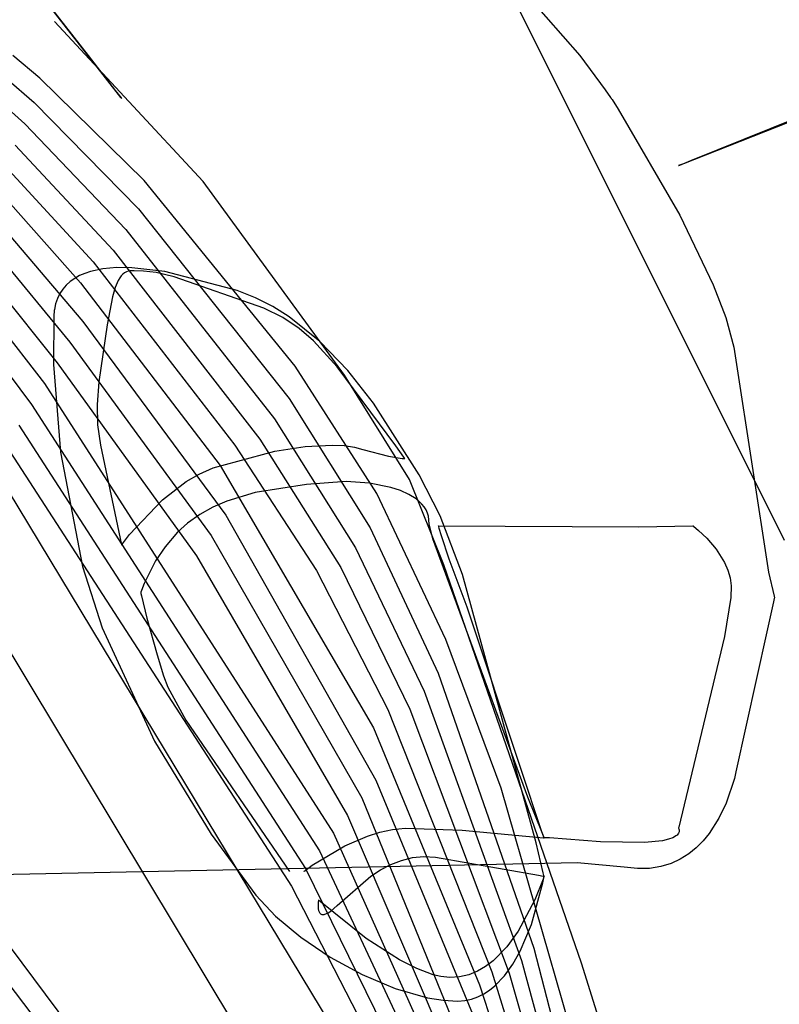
# Model space of a CAD drawing. Extents: x -3.57 to 3.57, y -2.08 to 2.06.
# Tile 195 of 219: x 1.8944 to 1.9846, y 0.6539 to 0.7709. Entities that reach past the tile are written whole.
import ezdxf

# ---------------------------------------------------------------- set-up
doc = ezdxf.new("R2010")
doc.units = 0

msp = doc.modelspace()

# ---------------------------------------------------------------- linework, layer by layer
at = {"layer": 'Layer 1', "color": 7, "linetype": 'CONTINUOUS'}
for p, q in [((1.950053, 0.779022), (1.960906, 0.766595)), ((1.893701, 0.777967), (1.902537, 0.766611)), ((1.903339, 0.76558), (1.894503, 0.776936)), ((1.953557, 0.772303), (1.955996, 0.767425)), ((1.916179, 0.751657), (1.89852, 0.770634)), ((1.955996, 0.767425), (1.985181, 0.709055)), ((1.8968, 0.763933), (1.893608, 0.766601)), ((1.902537, 0.766611), (1.905758, 0.762471)), ((1.960906, 0.766595), (1.963933, 0.762538)), ((1.90613, 0.761992), (1.903339, 0.76558)), ((1.892826, 0.763886), (1.896129, 0.761009)), ((1.909171, 0.751779), (1.8968, 0.763933)), ((2.000274, 0.764392), (1.978467, 0.755819)), ((1.905758, 0.762471), (1.906452, 0.761579)), ((1.963933, 0.762538), (1.964582, 0.761621)), ((1.89182, 0.761352), (1.894995, 0.758495)), ((1.90642, 0.76162), (1.90613, 0.761992)), ((1.906488, 0.761532), (1.90642, 0.76162)), ((1.906452, 0.761579), (1.9065, 0.761517)), ((1.906502, 0.761514), (1.906488, 0.761532)), ((1.9065, 0.761517), (1.906504, 0.761512)), ((1.906504, 0.761512), (1.906502, 0.761514)), ((1.906504, 0.761512), (1.906504, 0.761512)), ((1.906504, 0.761512), (1.906504, 0.761512)), ((1.906504, 0.761512), (1.906504, 0.761512)), ((1.906504, 0.761512), (1.906504, 0.761512)), ((1.906504, 0.761512), (1.906504, 0.761512)), ((1.906504, 0.761512), (1.906504, 0.761512)), ((1.906504, 0.761512), (1.906504, 0.761512)), ((1.906504, 0.761512), (1.906504, 0.761512)), ((1.906504, 0.761512), (1.906504, 0.761512)), ((1.964582, 0.761621), (1.964641, 0.761535)), ((1.964641, 0.761535), (1.964655, 0.761516)), ((1.964655, 0.761516), (1.964657, 0.761512)), ((1.964657, 0.761512), (1.964657, 0.761512)), ((1.964657, 0.761512), (1.964657, 0.761512)), ((1.964657, 0.761512), (1.964657, 0.761512)), ((1.964657, 0.761512), (1.964657, 0.761512)), ((1.964657, 0.761512), (1.964657, 0.761512)), ((1.964657, 0.761512), (1.964658, 0.761512)), ((1.964658, 0.761512), (1.964658, 0.761512)), ((1.964658, 0.761512), (1.964658, 0.761511)), ((1.964658, 0.761511), (1.964661, 0.761506)), ((1.964661, 0.761506), (1.964677, 0.761481)), ((1.964677, 0.761481), (1.964747, 0.761373)), ((1.964747, 0.761373), (1.965479, 0.760222)), ((1.896129, 0.761009), (1.9085, 0.748418)), ((1.965479, 0.760222), (1.972779, 0.747642)), ((1.974116, 0.754127), (1.986681, 0.759223)), ((1.894995, 0.758495), (1.907004, 0.745958)), ((1.893858, 0.755974), (1.905507, 0.743495)), ((1.978467, 0.755819), (1.97323, 0.753761)), ((1.892256, 0.753925), (1.903118, 0.74209)), ((1.972652, 0.753533), (1.972638, 0.753528)), ((1.972638, 0.753528), (1.972638, 0.753528)), ((1.972638, 0.753528), (1.972638, 0.753528)), ((1.972638, 0.753528), (1.972638, 0.753528)), ((1.972638, 0.753528), (1.972638, 0.753528)), ((1.972638, 0.753528), (1.972638, 0.753528)), ((1.972638, 0.753528), (1.972638, 0.753528)), ((1.972638, 0.753528), (1.972638, 0.753528)), ((1.972638, 0.753528), (1.972639, 0.753528)), ((1.972639, 0.753528), (1.972641, 0.753529)), ((1.972641, 0.753529), (1.972665, 0.753539)), ((1.972751, 0.753572), (1.972652, 0.753533)), ((1.972665, 0.753539), (1.972786, 0.753588)), ((1.97323, 0.753761), (1.972751, 0.753572)), ((1.972786, 0.753588), (1.974116, 0.754127)), ((1.891138, 0.751405), (1.901643, 0.739625)), ((1.927117, 0.729727), (1.909171, 0.751779)), ((1.932962, 0.728658), (1.916179, 0.751657)), ((1.9085, 0.748418), (1.926406, 0.725872)), ((1.930538, 0.633848), (1.862002, 0.74775)), ((1.890921, 0.747915), (1.901897, 0.735015)), ((1.972779, 0.747642), (1.976761, 0.73939)), ((1.889767, 0.745399), (1.900378, 0.732557)), ((1.907004, 0.745958), (1.924658, 0.723456)), ((1.888613, 0.742885), (1.898859, 0.730099)), ((1.905507, 0.743495), (1.922913, 0.72104)), ((1.903118, 0.74209), (1.919953, 0.720338)), ((1.905937, 0.741414), (1.904294, 0.741272)), ((1.907721, 0.741398), (1.905937, 0.741414)), ((1.911629, 0.740941), (1.907721, 0.741398)), ((1.887459, 0.740369), (1.897341, 0.727639)), ((1.90151, 0.740464), (1.900933, 0.740143)), ((1.902137, 0.740735), (1.90151, 0.740464)), ((1.902811, 0.74096), (1.902137, 0.740735)), ((1.904294, 0.741272), (1.902811, 0.74096)), ((1.920246, 0.738684), (1.911629, 0.740941)), ((1.89994, 0.739348), (1.89953, 0.738871)), ((1.900409, 0.739772), (1.89994, 0.739348)), ((1.900933, 0.740143), (1.900409, 0.739772)), ((1.901643, 0.739625), (1.918215, 0.717924)), ((1.976761, 0.73939), (1.978262, 0.735478)), ((1.886305, 0.737851), (1.895823, 0.72518)), ((1.899179, 0.738338), (1.898891, 0.737749)), ((1.89953, 0.738871), (1.899179, 0.738338)), ((1.922398, 0.73784), (1.920246, 0.738684)), ((1.92445, 0.7368), (1.922398, 0.73784)), ((1.898673, 0.737116), (1.89852, 0.736425)), ((1.898891, 0.737749), (1.898673, 0.737116)), ((1.926407, 0.73558), (1.92445, 0.7368)), ((1.898475, 0.735709), (1.898425, 0.729913)), ((1.898508, 0.736267), (1.898475, 0.735709)), ((1.898517, 0.736396), (1.898508, 0.736267)), ((1.898519, 0.736422), (1.898517, 0.736396)), ((1.89852, 0.736424), (1.898519, 0.736422)), ((1.89852, 0.736425), (1.89852, 0.736425)), ((1.89852, 0.736425), (1.89852, 0.736425)), ((1.89852, 0.736425), (1.89852, 0.736425)), ((1.89852, 0.736425), (1.89852, 0.736425)), ((1.89852, 0.736425), (1.89852, 0.736425)), ((1.89852, 0.736425), (1.89852, 0.736424)), ((1.930054, 0.73266), (1.926407, 0.73558)), ((1.901897, 0.735015), (1.918897, 0.71203)), ((1.978262, 0.735478), (1.979218, 0.731979)), ((1.900378, 0.732557), (1.917148, 0.709619)), ((1.933381, 0.7292), (1.930054, 0.73266)), ((1.979218, 0.731979), (1.97944, 0.730447)), ((1.898425, 0.729913), (1.899233, 0.719498)), ((1.898859, 0.730099), (1.915391, 0.707205)), ((1.936816, 0.714609), (1.927117, 0.729727)), ((1.97944, 0.730447), (1.983317, 0.705255)), ((1.940678, 0.716264), (1.932962, 0.728658)), ((1.936428, 0.725321), (1.933381, 0.7292)), ((1.897341, 0.727639), (1.931688, 0.674255)), ((1.895823, 0.72518), (1.930022, 0.672154)), ((1.926406, 0.725872), (1.936006, 0.710515)), ((1.941844, 0.716792), (1.936428, 0.725321)), ((1.894305, 0.722725), (1.928357, 0.670055)), ((1.924658, 0.723456), (1.934263, 0.708159)), ((1.919953, 0.720338), (1.929643, 0.705456)), ((1.922913, 0.72104), (1.932523, 0.705803)), ((1.892785, 0.720264), (1.926691, 0.667953)), ((1.899233, 0.719498), (1.901866, 0.705916)), ((1.891265, 0.717806), (1.944272, 0.630091)), ((1.918215, 0.717924), (1.936433, 0.686783)), ((1.944348, 0.71196), (1.941844, 0.716792)), ((1.928482, 0.715679), (1.92237, 0.714723)), ((1.933188, 0.716006), (1.928482, 0.715679)), ((1.935955, 0.715832), (1.933188, 0.716006)), ((1.938494, 0.715318), (1.935955, 0.715832)), ((1.944791, 0.706122), (1.940678, 0.716264)), ((1.92237, 0.714723), (1.918994, 0.713692)), ((1.945019, 0.697271), (1.936816, 0.714609)), ((1.939621, 0.714938), (1.938494, 0.715318)), ((1.940624, 0.714478), (1.939621, 0.714938)), ((1.94148, 0.713941), (1.940624, 0.714478)), ((1.918994, 0.713692), (1.917351, 0.71298)), ((1.941845, 0.713644), (1.94148, 0.713941)), ((1.942165, 0.713328), (1.941845, 0.713644)), ((1.942437, 0.712994), (1.942165, 0.713328)), ((1.915785, 0.712117), (1.914332, 0.711086)), ((1.917351, 0.71298), (1.915785, 0.712117)), ((1.942659, 0.712642), (1.942437, 0.712994)), ((1.942826, 0.712271), (1.942659, 0.712642)), ((1.942937, 0.711883), (1.942826, 0.712271)), ((1.914332, 0.711086), (1.913133, 0.709983)), ((1.918897, 0.71203), (1.936681, 0.680558)), ((1.943022, 0.710991), (1.942937, 0.711883)), ((1.943446, 0.709201), (1.943022, 0.710991)), ((1.946986, 0.704955), (1.944348, 0.71196)), ((1.913133, 0.709983), (1.911674, 0.708273)), ((1.936006, 0.710515), (1.944105, 0.693271)), ((1.944134, 0.710767), (1.944134, 0.710768)), ((1.944134, 0.710768), (1.944134, 0.710768)), ((1.944134, 0.710768), (1.944134, 0.710768)), ((1.944134, 0.710768), (1.944134, 0.710768)), ((1.944134, 0.710768), (1.944134, 0.710768)), ((1.944134, 0.710768), (1.944134, 0.710768)), ((1.944134, 0.710768), (1.944135, 0.710768)), ((1.944134, 0.710766), (1.944134, 0.710767)), ((1.944136, 0.710762), (1.944134, 0.710766)), ((1.944135, 0.710768), (1.967922, 0.710634)), ((1.94414, 0.710746), (1.944136, 0.710762)), ((1.94416, 0.710684), (1.94414, 0.710746)), ((1.944234, 0.710445), (1.94416, 0.710684)), ((1.944508, 0.709574), (1.944234, 0.710445)), ((1.967922, 0.710634), (1.974331, 0.710767)), ((1.974331, 0.710767), (1.974347, 0.710768)), ((1.974347, 0.710768), (1.97435, 0.710768)), ((1.97435, 0.710768), (1.97435, 0.710768)), ((1.97435, 0.710768), (1.97435, 0.710768)), ((1.97435, 0.710768), (1.97435, 0.710768)), ((1.97435, 0.710768), (1.97435, 0.710768)), ((1.97435, 0.710768), (1.97435, 0.710768)), ((1.97435, 0.710768), (1.97435, 0.710768)), ((1.97435, 0.710768), (1.97435, 0.710768)), ((1.97435, 0.710768), (1.97435, 0.710768)), ((1.97435, 0.710768), (1.97435, 0.710768)), ((1.97435, 0.710768), (1.974351, 0.710767)), ((1.974351, 0.710767), (1.974354, 0.710765)), ((1.974354, 0.710765), (1.974368, 0.710755)), ((1.974368, 0.710755), (1.974427, 0.710709)), ((1.974427, 0.710709), (1.975015, 0.710213)), ((1.975015, 0.710213), (1.975984, 0.709278)), ((1.917148, 0.709619), (1.935018, 0.678459)), ((1.954755, 0.678549), (1.943446, 0.709201)), ((1.945416, 0.706778), (1.944508, 0.709574)), ((1.975984, 0.709278), (1.977094, 0.707977)), ((1.911674, 0.708273), (1.91055, 0.706607)), ((1.934263, 0.708159), (1.942428, 0.691134)), ((1.977094, 0.707977), (1.978103, 0.706386)), ((1.91055, 0.706607), (1.909181, 0.703888)), ((1.915391, 0.707205), (1.933351, 0.676358)), ((1.947551, 0.701075), (1.945416, 0.706778)), ((1.978103, 0.706386), (1.978495, 0.705506)), ((1.901866, 0.705916), (1.904182, 0.69865)), ((1.929643, 0.705456), (1.938118, 0.688952)), ((1.932523, 0.705803), (1.940752, 0.688997)), ((1.961133, 0.658807), (1.944791, 0.706122)), ((1.978495, 0.705506), (1.978772, 0.704581)), ((1.983317, 0.705255), (1.983996, 0.702392)), ((1.955747, 0.673118), (1.946986, 0.704955)), ((1.978772, 0.704581), (1.978903, 0.703622)), ((1.908784, 0.702788), (1.908783, 0.702787)), ((1.908783, 0.702787), (1.908783, 0.702787)), ((1.908783, 0.702787), (1.908783, 0.702787)), ((1.908783, 0.702787), (1.908783, 0.702787)), ((1.908783, 0.702787), (1.908783, 0.702787)), ((1.908783, 0.702787), (1.908783, 0.702787)), ((1.908783, 0.702787), (1.908783, 0.702787)), ((1.908783, 0.702787), (1.908783, 0.702787)), ((1.908783, 0.702787), (1.908784, 0.702787)), ((1.908788, 0.702804), (1.908784, 0.702791)), ((1.908784, 0.702791), (1.908784, 0.702788)), ((1.908784, 0.702787), (1.908784, 0.702786)), ((1.908784, 0.702786), (1.908787, 0.702773)), ((1.908787, 0.702773), (1.908801, 0.70271)), ((1.908805, 0.702858), (1.908788, 0.702804)), ((1.908876, 0.703075), (1.908805, 0.702858)), ((1.909181, 0.703888), (1.908876, 0.703075)), ((1.978903, 0.703622), (1.978845, 0.702231)), ((1.908801, 0.70271), (1.908862, 0.702443)), ((1.908862, 0.702443), (1.909511, 0.699794)), ((1.978845, 0.702231), (1.978109, 0.697592)), ((1.983933, 0.701736), (1.983136, 0.698148)), ((1.984015, 0.702109), (1.983933, 0.701736)), ((1.983996, 0.702392), (1.984038, 0.702221)), ((1.984035, 0.702196), (1.984015, 0.702109)), ((1.984039, 0.702214), (1.984035, 0.702196)), ((1.984038, 0.702221), (1.984039, 0.702217)), ((1.984039, 0.702217), (1.984039, 0.702217)), ((1.984039, 0.702217), (1.984039, 0.702217)), ((1.984039, 0.702217), (1.984039, 0.702217)), ((1.984039, 0.702217), (1.984039, 0.702217)), ((1.984039, 0.702217), (1.984039, 0.702217)), ((1.984039, 0.702217), (1.984039, 0.702217)), ((1.984039, 0.702217), (1.984039, 0.702216)), ((1.984039, 0.702216), (1.984039, 0.702216)), ((1.984039, 0.702216), (1.984039, 0.702214)), ((1.953948, 0.681811), (1.947551, 0.701075)), ((1.909511, 0.699794), (1.910719, 0.695429)), ((1.904182, 0.69865), (1.910404, 0.685164)), ((1.983136, 0.698148), (1.979451, 0.681533)), ((1.95159, 0.679611), (1.945019, 0.697271)), ((1.978109, 0.697592), (1.972891, 0.675798)), ((1.910719, 0.695429), (1.911495, 0.692943)), ((1.911495, 0.692943), (1.912012, 0.691575)), ((1.944105, 0.693271), (1.955459, 0.6606)), ((1.912012, 0.691575), (1.914131, 0.68768)), ((1.942428, 0.691134), (1.953987, 0.659114)), ((1.938118, 0.688952), (1.950488, 0.65778)), ((1.940752, 0.688997), (1.952515, 0.657628)), ((1.914131, 0.68768), (1.926457, 0.669717)), ((1.936433, 0.686783), (1.949006, 0.656253)), ((1.910404, 0.685164), (1.917134, 0.674151)), ((1.956383, 0.674542), (1.953948, 0.681811)), ((1.936681, 0.680558), (1.948654, 0.651662)), ((1.979274, 0.68075), (1.978306, 0.677832)), ((1.979451, 0.681533), (1.979274, 0.68075)), ((1.959774, 0.651149), (1.95159, 0.679611)), ((1.935018, 0.678459), (1.952232, 0.636276)), ((1.956473, 0.674211), (1.954755, 0.678549)), ((1.978306, 0.677832), (1.97744, 0.676023)), ((1.933351, 0.676358), (1.950906, 0.635244)), ((1.97744, 0.676023), (1.976268, 0.674201)), ((1.938663, 0.67468), (1.940196, 0.674839)), ((1.940196, 0.674839), (1.946931, 0.674603)), ((1.972639, 0.674855), (1.972638, 0.674851)), ((1.972638, 0.674851), (1.972638, 0.67485)), ((1.972638, 0.67485), (1.972638, 0.67485)), ((1.972638, 0.67485), (1.972638, 0.67485)), ((1.972638, 0.67485), (1.972638, 0.67485)), ((1.972638, 0.67485), (1.972638, 0.67485)), ((1.972638, 0.67485), (1.972638, 0.67485)), ((1.972638, 0.67485), (1.972638, 0.67485)), ((1.972638, 0.67485), (1.972638, 0.67485)), ((1.972638, 0.67485), (1.972638, 0.67485)), ((1.972638, 0.67485), (1.972639, 0.674849)), ((1.972644, 0.674874), (1.972639, 0.674855)), ((1.972639, 0.674849), (1.972642, 0.674844)), ((1.972642, 0.674844), (1.972671, 0.674785)), ((1.972666, 0.674954), (1.972644, 0.674874)), ((1.972891, 0.675798), (1.972666, 0.674954)), ((1.972671, 0.674785), (1.97269, 0.674735)), ((1.97269, 0.674735), (1.972706, 0.674673)), ((1.917134, 0.674151), (1.922437, 0.6669)), ((1.931688, 0.674255), (1.949579, 0.634213)), ((1.933015, 0.672767), (1.935702, 0.673911)), ((1.935702, 0.673911), (1.937158, 0.67436)), ((1.937158, 0.67436), (1.938663, 0.67468)), ((1.946931, 0.674603), (1.956617, 0.673715)), ((1.956644, 0.673792), (1.956383, 0.674542)), ((1.956635, 0.673803), (1.956473, 0.674211)), ((1.956617, 0.673715), (1.956673, 0.673709)), ((1.956669, 0.673719), (1.956635, 0.673803)), ((1.956668, 0.673724), (1.956644, 0.673792)), ((1.956673, 0.67371), (1.956668, 0.673724)), ((1.956672, 0.673711), (1.956669, 0.673719)), ((1.956673, 0.673709), (1.956672, 0.673711)), ((1.956673, 0.673709), (1.956673, 0.67371)), ((1.956674, 0.673709), (1.956673, 0.673709)), ((1.956673, 0.673709), (1.956673, 0.673709)), ((1.956673, 0.673709), (1.956673, 0.673709)), ((1.956673, 0.673709), (1.956673, 0.673709)), ((1.956673, 0.673709), (1.956673, 0.673709)), ((1.956673, 0.673709), (1.956673, 0.673709)), ((1.956673, 0.673709), (1.956673, 0.673709)), ((1.956673, 0.673709), (1.956673, 0.673709)), ((1.956673, 0.673709), (1.956673, 0.673709)), ((1.956673, 0.673709), (1.956673, 0.673709)), ((1.956673, 0.673709), (1.956673, 0.673709)), ((1.956673, 0.673709), (1.956673, 0.673709)), ((1.956673, 0.673709), (1.956673, 0.673709)), ((1.956673, 0.673709), (1.956673, 0.673709)), ((1.956673, 0.673709), (1.956673, 0.673709)), ((1.956679, 0.673709), (1.956674, 0.673709)), ((1.956701, 0.673709), (1.956679, 0.673709)), ((1.956744, 0.673709), (1.956701, 0.673709)), ((1.956831, 0.673708), (1.956744, 0.673709)), ((1.957003, 0.673706), (1.956831, 0.673708)), ((1.957339, 0.673698), (1.957003, 0.673706)), ((1.963382, 0.673237), (1.957339, 0.673698)), ((1.971449, 0.673527), (1.970732, 0.673362)), ((1.971975, 0.673718), (1.971449, 0.673527)), ((1.972174, 0.67382), (1.971975, 0.673718)), ((1.972336, 0.673924), (1.972174, 0.67382)), ((1.972464, 0.674029), (1.972336, 0.673924)), ((1.972561, 0.674134), (1.972464, 0.674029)), ((1.972632, 0.674237), (1.972561, 0.674134)), ((1.972679, 0.674336), (1.972632, 0.674237)), ((1.972707, 0.674431), (1.972679, 0.674336)), ((1.972706, 0.674673), (1.972717, 0.674601)), ((1.972718, 0.67452), (1.972707, 0.674431)), ((1.972717, 0.674601), (1.972718, 0.67452)), ((1.976268, 0.674201), (1.975556, 0.673335)), ((1.92913, 0.670436), (1.933015, 0.672767)), ((1.956582, 0.669547), (1.955747, 0.673118)), ((1.968608, 0.673157), (1.963382, 0.673237)), ((1.970732, 0.673362), (1.968608, 0.673157)), ((1.974753, 0.672527), (1.973854, 0.671798)), ((1.975556, 0.673335), (1.974753, 0.672527)), ((1.930022, 0.672154), (1.948252, 0.633181)), ((1.973854, 0.671798), (1.972856, 0.671168)), ((1.960625, 0.670729), (1.839685, 0.668233)), ((1.928263, 0.669792), (1.92913, 0.670436)), ((1.928357, 0.670055), (1.946925, 0.632154)), ((1.966199, 0.670213), (1.960625, 0.670729)), ((1.967768, 0.670042), (1.966199, 0.670213)), ((1.969214, 0.670073), (1.967768, 0.670042)), ((1.970541, 0.670285), (1.969214, 0.670073)), ((1.971753, 0.670656), (1.970541, 0.670285)), ((1.972856, 0.671168), (1.971753, 0.670656)), ((1.928169, 0.669717), (1.928169, 0.669717)), ((1.928169, 0.669717), (1.928169, 0.669717)), ((1.928169, 0.669717), (1.928169, 0.669717)), ((1.928169, 0.669717), (1.928169, 0.669717)), ((1.928169, 0.669717), (1.928169, 0.669717)), ((1.928169, 0.669717), (1.92817, 0.669717)), ((1.92817, 0.669717), (1.928171, 0.669718)), ((1.928171, 0.669718), (1.928187, 0.669731)), ((1.928187, 0.669731), (1.928263, 0.669792)), ((1.956533, 0.668373), (1.956642, 0.668957)), ((1.956656, 0.669221), (1.956582, 0.669547)), ((1.956642, 0.668957), (1.956667, 0.669104)), ((1.956671, 0.669154), (1.956656, 0.669221)), ((1.956667, 0.669104), (1.956672, 0.669138)), ((1.956673, 0.669148), (1.956671, 0.669154)), ((1.956672, 0.669138), (1.956673, 0.669145)), ((1.956673, 0.669146), (1.956673, 0.669148)), ((1.956673, 0.669145), (1.956673, 0.669146)), ((1.956673, 0.669146), (1.956673, 0.669146)), ((1.956673, 0.669146), (1.956673, 0.669146)), ((1.956673, 0.669146), (1.956673, 0.669146)), ((1.956673, 0.669146), (1.956673, 0.669146)), ((1.956673, 0.669146), (1.956673, 0.669146)), ((1.956673, 0.669146), (1.956673, 0.669146)), ((1.956673, 0.669146), (1.956673, 0.669146)), ((1.956673, 0.669146), (1.956673, 0.669146)), ((1.956673, 0.669146), (1.956673, 0.669146)), ((1.956673, 0.669146), (1.956673, 0.669146)), ((1.887365, 0.668587), (1.906708, 0.642738)), ((1.926691, 0.667953), (1.945598, 0.631122)), ((1.955175, 0.663389), (1.956533, 0.668373)), ((1.922437, 0.6669), (1.924781, 0.664402)), ((1.885612, 0.666173), (1.905042, 0.640637)), ((1.924781, 0.664402), (1.927789, 0.661903)), ((1.953836, 0.660223), (1.955175, 0.663389)), ((1.927789, 0.661903), (1.93128, 0.659543)), ((1.93128, 0.659543), (1.935073, 0.657464)), ((1.952974, 0.658701), (1.953836, 0.660223)), ((1.955459, 0.6606), (1.960193, 0.642461)), ((1.951975, 0.657308), (1.952974, 0.658701)), ((1.953987, 0.659114), (1.958866, 0.641429)), ((1.96332, 0.651721), (1.961133, 0.658807)), ((1.935073, 0.657464), (1.938986, 0.655807)), ((1.950488, 0.65778), (1.956213, 0.639366)), ((1.950831, 0.656107), (1.951975, 0.657308)), ((1.952515, 0.657628), (1.957539, 0.640398)), ((1.949006, 0.656253), (1.95489, 0.638335)), ((1.950202, 0.6556), (1.950831, 0.656107)), ((1.938986, 0.655807), (1.942839, 0.654713)), ((1.948076, 0.65455), (1.948825, 0.654813)), ((1.948825, 0.654813), (1.949534, 0.655166)), ((1.949534, 0.655166), (1.950202, 0.6556)), ((1.942839, 0.654713), (1.944686, 0.654421)), ((1.944686, 0.654421), (1.94645, 0.654323)), ((1.94645, 0.654323), (1.947284, 0.654383)), ((1.947284, 0.654383), (1.948076, 0.65455))]:
    msp.add_line(p, q, dxfattribs=at)
at = {"layer": 'Layer 1', "color": 8, "linetype": 'CONTINUOUS'}
for p, q in [((1.906279, 0.740194), (1.906098, 0.739886)), ((1.906467, 0.740445), (1.906279, 0.740194)), ((1.906661, 0.740643), (1.906467, 0.740445)), ((1.906862, 0.740794), (1.906661, 0.740643)), ((1.907071, 0.740904), (1.906862, 0.740794)), ((1.907289, 0.740978), (1.907071, 0.740904)), ((1.907517, 0.741023), (1.907289, 0.740978)), ((1.908002, 0.741047), (1.907517, 0.741023)), ((1.909115, 0.740988), (1.908002, 0.741047)), ((1.910619, 0.740842), (1.909115, 0.740988)), ((1.912751, 0.74033), (1.910619, 0.740842)), ((1.923404, 0.736615), (1.912751, 0.74033)), ((1.90575, 0.739072), (1.905418, 0.737957)), ((1.906098, 0.739886), (1.90575, 0.739072)), ((1.905418, 0.737957), (1.90478, 0.734642)), ((1.925637, 0.735483), (1.923404, 0.736615)), ((1.90478, 0.734642), (1.903814, 0.727838)), ((1.927581, 0.734178), (1.925637, 0.735483)), ((1.929278, 0.732742), (1.927581, 0.734178)), ((1.932103, 0.729651), (1.929278, 0.732742)), ((1.939066, 0.720243), (1.932103, 0.729651)), ((1.903814, 0.727838), (1.903614, 0.725169)), ((1.903614, 0.725169), (1.903659, 0.722731)), ((1.903659, 0.722731), (1.903992, 0.720332)), ((1.903992, 0.720332), (1.906504, 0.708488)), ((1.928286, 0.720159), (1.931516, 0.720337)), ((1.931516, 0.720337), (1.932921, 0.720278)), ((1.917375, 0.717625), (1.924696, 0.719618)), ((1.924696, 0.719618), (1.928286, 0.720159)), ((1.932921, 0.720278), (1.934149, 0.720112)), ((1.934149, 0.720112), (1.93517, 0.719836)), ((1.93517, 0.719836), (1.938195, 0.719014)), ((1.940016, 0.718918), (1.939066, 0.720243)), ((1.938195, 0.719014), (1.939825, 0.718765)), ((1.939825, 0.718765), (1.940118, 0.718748)), ((1.940111, 0.718786), (1.940016, 0.718918)), ((1.940133, 0.718755), (1.940111, 0.718786)), ((1.940118, 0.718748), (1.940136, 0.718748)), ((1.940137, 0.718749), (1.940133, 0.718755)), ((1.940136, 0.718748), (1.940138, 0.718748)), ((1.940138, 0.718748), (1.940137, 0.718749)), ((1.940138, 0.718748), (1.940138, 0.718748)), ((1.940138, 0.718748), (1.940138, 0.718748)), ((1.940138, 0.718748), (1.940138, 0.718748)), ((1.940138, 0.718748), (1.940138, 0.718748)), ((1.940138, 0.718748), (1.940138, 0.718748)), ((1.940138, 0.718748), (1.940138, 0.718748)), ((1.940138, 0.718748), (1.940138, 0.718748)), ((1.940138, 0.718748), (1.940138, 0.718748)), ((1.940138, 0.718748), (1.940138, 0.718748)), ((1.940138, 0.718748), (1.940138, 0.718748)), ((1.914171, 0.716006), (1.915731, 0.716909)), ((1.915731, 0.716909), (1.917375, 0.717625)), ((1.911361, 0.71386), (1.914171, 0.716006)), ((1.907443, 0.709728), (1.911361, 0.71386)), ((1.906521, 0.708512), (1.906595, 0.708617)), ((1.906595, 0.708617), (1.907443, 0.709728)), ((1.906504, 0.708489), (1.906506, 0.708491)), ((1.906504, 0.708488), (1.906504, 0.708489)), ((1.906504, 0.708488), (1.906504, 0.708488)), ((1.906504, 0.708488), (1.906504, 0.708488)), ((1.906504, 0.708488), (1.906504, 0.708488)), ((1.906504, 0.708488), (1.906504, 0.708488)), ((1.906504, 0.708488), (1.906504, 0.708488)), ((1.906506, 0.708491), (1.906521, 0.708512)), ((1.939734, 0.671025), (1.941041, 0.671356)), ((1.941041, 0.671356), (1.94239, 0.671491)), ((1.94239, 0.671491), (1.94378, 0.671401)), ((1.94378, 0.671401), (1.956032, 0.669273)), ((1.937263, 0.669888), (1.938474, 0.670526)), ((1.938474, 0.670526), (1.939734, 0.671025)), ((1.932089, 0.665657), (1.936106, 0.669142)), ((1.936106, 0.669142), (1.937263, 0.669888)), ((1.956032, 0.669273), (1.956576, 0.669165)), ((1.956649, 0.669069), (1.956563, 0.668808)), ((1.956576, 0.669165), (1.95667, 0.669146)), ((1.956669, 0.669131), (1.956649, 0.669069)), ((1.956673, 0.669144), (1.956669, 0.669131)), ((1.95667, 0.669146), (1.956673, 0.669146)), ((1.956673, 0.669146), (1.956673, 0.669146)), ((1.956673, 0.669146), (1.956673, 0.669146)), ((1.956673, 0.669146), (1.956673, 0.669146)), ((1.956673, 0.669146), (1.956673, 0.669146)), ((1.956673, 0.669146), (1.956673, 0.669146)), ((1.956673, 0.669146), (1.956673, 0.669146)), ((1.956673, 0.669146), (1.956673, 0.669146)), ((1.956673, 0.669146), (1.956673, 0.669146)), ((1.956673, 0.669146), (1.956673, 0.669145)), ((1.956673, 0.669145), (1.956673, 0.669144)), ((1.956563, 0.668808), (1.95559, 0.666332)), ((1.929854, 0.666104), (1.929833, 0.665807)), ((1.929833, 0.665807), (1.92984, 0.665446)), ((1.92984, 0.665446), (1.929861, 0.665262)), ((1.929875, 0.666276), (1.929854, 0.666104)), ((1.929877, 0.666292), (1.929875, 0.666276)), ((1.929878, 0.666295), (1.929877, 0.666292)), ((1.929878, 0.666295), (1.929878, 0.666295)), ((1.929878, 0.666295), (1.929878, 0.666295)), ((1.929878, 0.666295), (1.929878, 0.666295)), ((1.929878, 0.666295), (1.929878, 0.666295)), ((1.929878, 0.666295), (1.929878, 0.666295)), ((1.929878, 0.666295), (1.929878, 0.666295)), ((1.929878, 0.666295), (1.929878, 0.666295)), ((1.935557, 0.661755), (1.929878, 0.666295)), ((1.931333, 0.664996), (1.932089, 0.665657)), ((1.95559, 0.666332), (1.953613, 0.662628)), ((1.929861, 0.665262), (1.929899, 0.665086)), ((1.929899, 0.665086), (1.929956, 0.664924)), ((1.929956, 0.664924), (1.929993, 0.664852)), ((1.929993, 0.664852), (1.930036, 0.664787)), ((1.930036, 0.664787), (1.930086, 0.664729)), ((1.930086, 0.664729), (1.930142, 0.66468)), ((1.930142, 0.66468), (1.930206, 0.66464)), ((1.930206, 0.66464), (1.930277, 0.664612)), ((1.930277, 0.664612), (1.930357, 0.664595)), ((1.930357, 0.664595), (1.930445, 0.664591)), ((1.930445, 0.664591), (1.930542, 0.6646)), ((1.930542, 0.6646), (1.930648, 0.664624)), ((1.930648, 0.664624), (1.930764, 0.664663)), ((1.930764, 0.664663), (1.931027, 0.664793)), ((1.931027, 0.664793), (1.931333, 0.664996)), ((1.953613, 0.662628), (1.952248, 0.660756)), ((1.939525, 0.659199), (1.935557, 0.661755)), ((1.952248, 0.660756), (1.950631, 0.659106)), ((1.941547, 0.658169), (1.939525, 0.659199)), ((1.949729, 0.658419), (1.948764, 0.657853)), ((1.950631, 0.659106), (1.949729, 0.658419)), ((1.943486, 0.657442), (1.941547, 0.658169)), ((1.944399, 0.657223), (1.943486, 0.657442)), ((1.945493, 0.657106), (1.944399, 0.657223)), ((1.946646, 0.657175), (1.945493, 0.657106)), ((1.947736, 0.657431), (1.946646, 0.657175)), ((1.948764, 0.657853), (1.947736, 0.657431))]:
    msp.add_line(p, q, dxfattribs=at)

doc.saveas('drawing.dxf')
